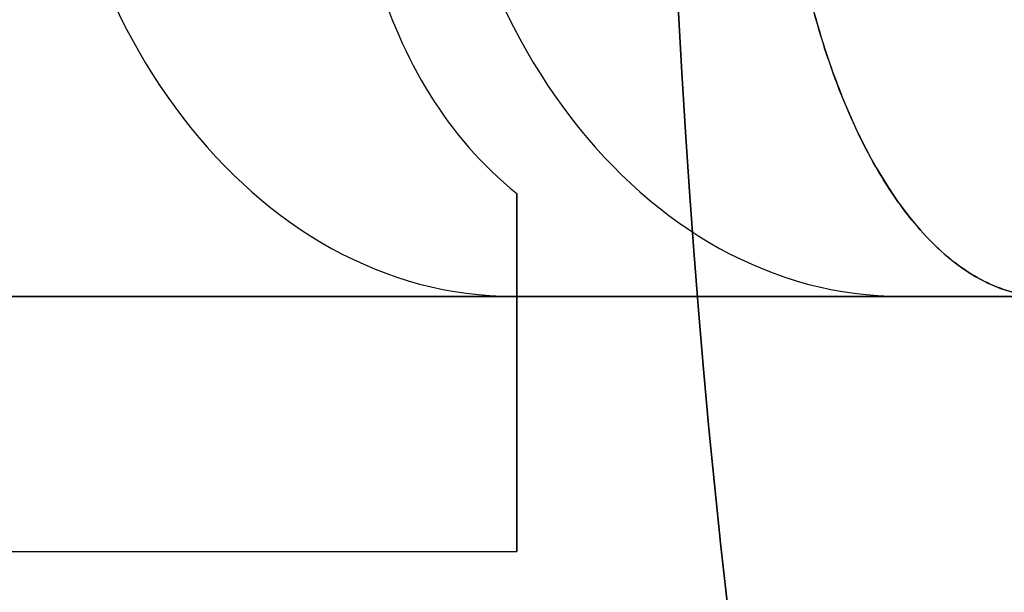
# Model space of a CAD drawing. Header units: millimetres. Extents: x 16 to 1336, y -27 to 28.
# Tile 107 of 256: x 1278.97 to 1281.87, y -2.86 to -1.18. Entities that reach past the tile are written whole.
import ezdxf

# ---------------------------------------------------------------- set-up
doc = ezdxf.new("R2010")
doc.units = ezdxf.units.MM
doc.layers.add('Capa 01', color=7, linetype='Continuous')
doc.layers.add('METAL NEGRO', color=7, linetype='Continuous')

msp = doc.modelspace()

# ---------------------------------------------------------------- linework, layer by layer
at = {"layer": 'Capa 01', "extrusion": (0, 0, -1)}
for centre in [(-1308.3752, 0.2597, -1279.831), (-1308.3752, 0.2597, -1187.331)]:
    msp.add_arc(centre, 27.5, 180, 0, dxfattribs=at)
at = {"layer": 'Capa 01'}
msp.add_arc((1308.3752, 0.2597, 1094.831), 27.5, 180, 0, dxfattribs=at)
at = {"layer": 'METAL NEGRO'}
for p, q in [((1278.1334, -1.9903, 16.1446), (1281.9903, -1.9903, 20.7411)), ((1278.1465, -1.9903, 16.1603), (1282.9625, -1.9903, 16.1603)), ((1280.4348, -1.9903, 14.0111), (1280.4348, -2.7366, 14.0111)), ((1281.0799, -1.9903, 12.6644), (1281.0799, -1.9903, 19.6561)), ((1280.4348, -2.2137, 12.4625), (1280.4348, -2.2137, 15.858))]:
    msp.add_line(p, q, dxfattribs=at)
at = {"layer": 'METAL NEGRO', "extrusion": (0.642788, -5.68434e-14, 0.766044)}
msp.add_arc((-0.1903, -968.7294, 837.5041), 1.8, 90, 180, dxfattribs=at)
at = {"layer": 'METAL NEGRO', "extrusion": (-0.642788, 5.68434e-14, 0.766044)}
msp.add_arc((0.1903, 989.5046, -814.5207), 1.8, 270, 0, dxfattribs=at)
at = {"layer": 'METAL NEGRO', "extrusion": (-1, 0, 0)}
for start, end in [(310.4593, 0), (360, 41.4096)]:
    msp.add_arc((-0.2597, 14.1603, -1280.4348), 3, start, end, dxfattribs=at)
at = {"layer": 'METAL NEGRO'}
for points, knots in [([(1279.9638, -0.1903, 11.1942), (1279.945, -0.3377, 11.2166), (1279.9405, -0.4822, 11.2496), (1279.959, -0.7654, 11.3369), (1279.9826, -0.9048, 11.3918), (1280.0579, -1.1632, 11.5152), (1280.1105, -1.2856, 11.5855), (1280.248, -1.5065, 11.7317), (1280.3314, -1.6036, 11.8065), (1280.4348, -1.6871, 11.8777)], [-1.791242, -1.791242, -1.791242, -1.791242, -1.343432, -1.343432, -0.895621, -0.895621, -0.447811, -0.447811, 0, 0, 0, 0]), ([(1281.2012, -0.1903, 9.7195), (1281.1979, -0.3166, 9.7234), (1281.2011, -0.4426, 9.7406), (1281.2192, -0.684, 9.7987), (1281.234, -0.8005, 9.8393), (1281.2748, -1.0249, 9.9437), (1281.3007, -1.1311, 10.0068), (1281.3603, -1.3254, 10.1489), (1281.3944, -1.4146, 10.2285), (1281.5088, -1.6589, 10.4927), (1281.5962, -1.7811, 10.6911), (1281.7883, -1.949, 11.1251), (1281.888, -1.9903, 11.3493), (1281.9903, -1.9903, 11.5794)], [0, 0, 0, 0, 0.375838, 0.375838, 0.751676, 0.751676, 1.127515, 1.127515, 1.503353, 1.503353, 2.255029, 2.255029, 3.006706, 3.006706, 3.006706, 3.006706]), ([(1281.9903, -1.9903, 20.7411), (1281.9392, -1.9903, 20.8559), (1281.8887, -1.9798, 20.9695), (1281.789, -1.938, 21.1942), (1281.7394, -1.9063, 21.3061), (1281.6442, -1.823, 21.521), (1281.5985, -1.7715, 21.6244), (1281.5112, -1.6479, 21.823), (1281.4697, -1.5756, 21.9181), (1281.3567, -1.3339, 22.179), (1281.2946, -1.1343, 22.3262), (1281.2339, -0.7998, 22.4814), (1281.2188, -0.6807, 22.5229), (1281.201, -0.4395, 22.5804), (1281.198, -0.3163, 22.5971), (1281.2012, -0.1903, 22.601)], [0, 0, 0, 0, 0.37557, 0.37557, 0.75114, 0.75114, 1.12671, 1.12671, 1.502279, 1.502279, 2.253419, 2.253419, 2.628989, 2.628989, 3.004559, 3.004559, 3.004559, 3.004559])]:
    msp.add_open_spline(points, degree=3, knots=knots, dxfattribs=at)
for points, weights, degree in [([(1280.4348, -1.9903, 13.4332), (1280.4348, -1.9903, 12.8754), (1280.4348, -1.8863, 12.3415), (1280.4348, -1.6871, 11.8777)], [1, 0.971301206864, 0.971301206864, 1], 3), ([(1282.9625, -1.9903, 16.1603), (1281.117, -11.2403, 16.1603), (1271.6848, -11.2403, 16.1603)], [0.931934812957, 0.746414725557, 1], 2)]:
    msp.add_rational_spline(points, weights, degree=degree, dxfattribs=at)
for points in [[(1280.4348, -1.9903, 16.1446), (1278.1334, -1.9903, 16.1446)], [(1278.1334, -1.9903, 16.1446), (1281.9903, -1.9903, 20.7411)], [(1280.4348, -1.9903, 16.1446), (1280.4348, -1.9903, 13.4332)], [(1281.9903, -1.9903, 11.5794), (1280.4348, -1.9903, 13.4332)], [(1271.6848, -2.7403, 14.1603), (1280.4348, -2.7403, 14.1603)]]:
    msp.add_open_spline(points, degree=1, dxfattribs=at)

doc.saveas('drawing.dxf')
